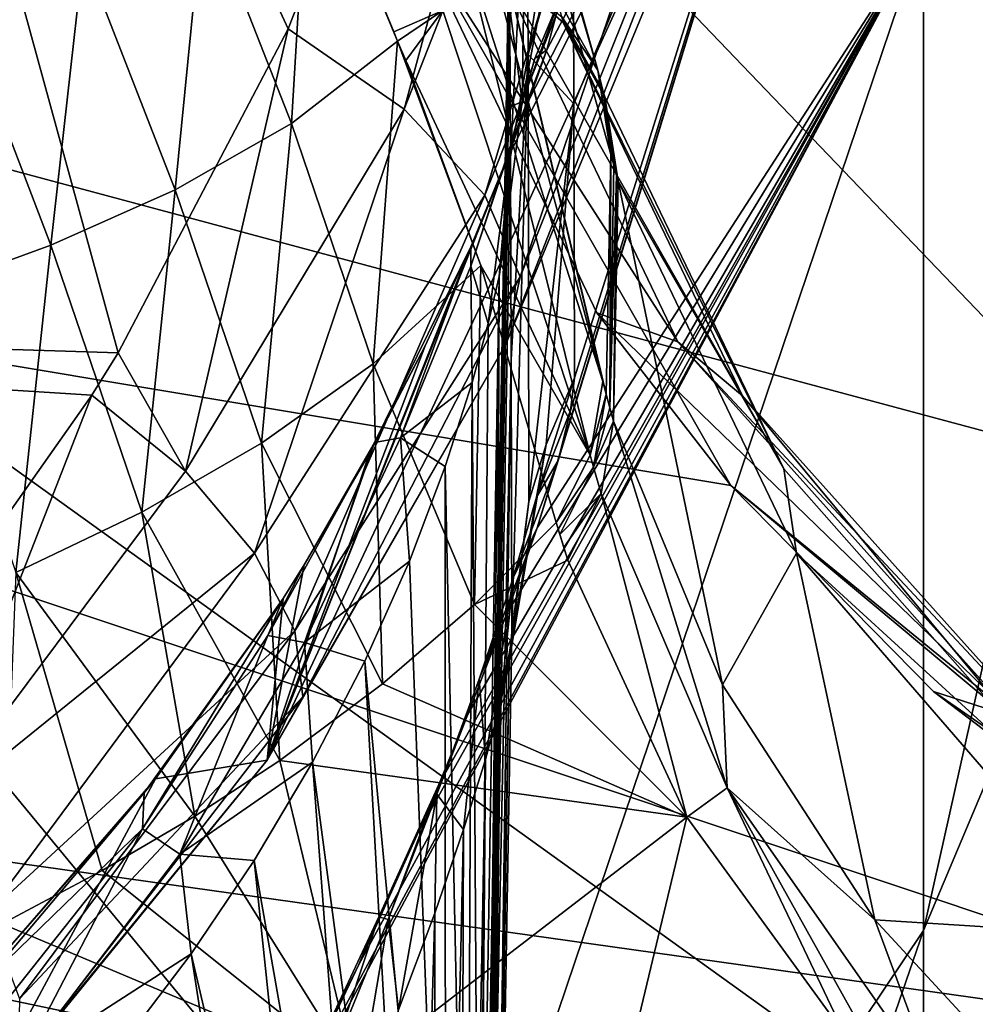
# Model space of a CAD drawing. Header units: millimetres. Extents: x -25 to 26, y -375 to 195.
# Tile 50 of 57: x 14 to 18, y 172 to 176. Entities that reach past the tile are written whole.
import ezdxf

# ---------------------------------------------------------------- set-up
doc = ezdxf.new("R2010")
doc.units = ezdxf.units.MM
doc.header["$LTSCALE"] = 20.092208
for name, color, linetype in [('100', 7, 'CONTINUOUS'), ('103', 7, 'CONTINUOUS'), ('104', 7, 'CONTINUOUS'), ('108', 7, 'CONTINUOUS'), ('109', 7, 'CONTINUOUS'), ('114', 7, 'CONTINUOUS'), ('119', 7, 'CONTINUOUS'), ('122', 7, 'CONTINUOUS'), ('123', 7, 'CONTINUOUS'), ('13', 7, 'CONTINUOUS'), ('130', 7, 'CONTINUOUS'), ('131', 7, 'CONTINUOUS'), ('132', 7, 'CONTINUOUS'), ('133', 7, 'CONTINUOUS'), ('14', 7, 'CONTINUOUS'), ('20', 7, 'CONTINUOUS'), ('22', 7, 'CONTINUOUS'), ('29', 7, 'CONTINUOUS'), ('30', 7, 'CONTINUOUS'), ('31', 7, 'CONTINUOUS'), ('51', 7, 'CONTINUOUS'), ('52', 7, 'CONTINUOUS'), ('53', 7, 'CONTINUOUS'), ('54', 7, 'CONTINUOUS'), ('74', 7, 'CONTINUOUS'), ('75', 7, 'CONTINUOUS'), ('76', 7, 'CONTINUOUS'), ('77', 7, 'CONTINUOUS')]:
    doc.layers.add(name, color=color, linetype=linetype)

msp = doc.modelspace()

# ---------------------------------------------------------------- linework, layer by layer
at = {"layer": '100', "color": 7, "linetype": 'CONTINUOUS', "true_color": 0xa2afbf}
for points in [[(18.749, 177.0311, 164.1329), (18.749, 174.0596, 156.4788), (11.4516, 181.6698, 170.5113), (18.749, 177.0311, 164.1329)], [(11.4516, 181.6698, 170.5113), (18.749, 174.0596, 156.4788), (11.4516, 176.0188, 155.1473), (11.4516, 181.6698, 170.5113)], [(18.749, 170.7707, 148.9556), (18.749, 167.17, 141.5764), (11.4516, 176.0188, 155.1473), (18.749, 170.7707, 148.9556)], [(11.4516, 176.0188, 155.1473), (18.749, 167.17, 141.5764), (11.4516, 169.1221, 140.3007), (11.4516, 176.0188, 155.1473)], [(18.749, 174.0596, 156.4788), (18.749, 170.7707, 148.9556), (11.4516, 176.0188, 155.1473), (18.749, 174.0596, 156.4788)]]:
    msp.add_3dface(points, dxfattribs=at)
at = {"layer": '103', "color": 7, "linetype": 'CONTINUOUS', "true_color": 0xa2afbf}
for points in [[(19.9322, 176.9981, 171.2962), (19.9322, 181.2636, 186.4644), (17.8977, 172.1709, 176.16), (19.9322, 176.9981, 171.2962)], [(17.8977, 172.1709, 176.16), (19.9322, 181.2636, 186.4644), (17.8977, 176.2793, 191.94), (17.8977, 172.1709, 176.16)], [(17.8977, 176.2793, 191.94), (17.8977, 179.0043, 208.0167), (16.3123, 173.824, 197.4668), (17.8977, 176.2793, 191.94)], [(16.3123, 173.824, 197.4668), (17.8977, 179.0043, 208.0167), (16.3984, 174.1011, 198.0139), (16.3123, 173.824, 197.4668)], [(16.3984, 174.1011, 198.0139), (17.8977, 179.0043, 208.0167), (16.4487, 174.3063, 198.573), (16.3984, 174.1011, 198.0139)], [(16.4487, 174.3063, 198.573), (17.8977, 179.0043, 208.0167), (16.4649, 174.4394, 199.1314), (16.4487, 174.3063, 198.573)], [(16.4617, 175.5651, 206.3512), (17.8977, 179.0043, 208.0167), (16.4588, 176.4046, 213.6088), (16.4617, 175.5651, 206.3512)], [(16.4649, 174.4394, 199.1314), (17.8977, 179.0043, 208.0167), (16.4617, 175.5651, 206.3512), (16.4649, 174.4394, 199.1314)], [(16.2822, 175.5878, 253.3401), (17.9014, 178.7326, 256.8303), (16.1829, 175.3282, 253.8459), (16.2822, 175.5878, 253.3401)], [(16.1829, 175.3282, 253.8459), (17.9014, 178.7326, 256.8303), (16.1829, 174.9589, 256.6672), (16.1829, 175.3282, 253.8459)], [(16.1829, 174.9589, 256.6672), (17.9014, 178.7326, 256.8303), (16.1829, 174.5786, 259.2706), (16.1829, 174.9589, 256.6672)], [(16.3518, 175.7864, 252.8473), (17.9014, 178.7326, 256.8303), (16.2822, 175.5878, 253.3401), (16.3518, 175.7864, 252.8473)], [(16.4135, 176.0175, 251.9227), (17.9014, 178.7326, 256.8303), (16.3518, 175.7864, 252.8473), (16.4135, 176.0175, 251.9227)], [(19.9322, 171.5156, 156.5245), (19.9322, 176.9981, 171.2962), (17.8977, 166.7099, 160.7956), (19.9322, 171.5156, 156.5245)], [(17.8977, 166.7099, 160.7956), (19.9322, 176.9981, 171.2962), (17.8977, 172.1709, 176.16), (17.8977, 166.7099, 160.7956)], [(15.1008, 167.9993, 182.4289), (17.8977, 176.2793, 191.94), (15.0773, 171.0004, 195.0716), (15.1008, 167.9993, 182.4289)], [(15.0773, 171.0004, 195.0716), (17.8977, 176.2793, 191.94), (15.3016, 171.4471, 195.2666), (15.0773, 171.0004, 195.0716)], [(17.8977, 172.1709, 176.16), (17.8977, 176.2793, 191.94), (15.1008, 167.9993, 182.4289), (17.8977, 172.1709, 176.16)], [(15.3016, 171.4471, 195.2666), (17.8977, 176.2793, 191.94), (15.5801, 172.0308, 195.596), (15.3016, 171.4471, 195.2666)], [(15.5801, 172.0308, 195.596), (17.8977, 176.2793, 191.94), (15.823, 172.5729, 195.9937), (15.5801, 172.0308, 195.596)], [(15.823, 172.5729, 195.9937), (17.8977, 176.2793, 191.94), (15.9075, 172.7703, 196.1654), (15.823, 172.5729, 195.9937)], [(15.9075, 172.7703, 196.1654), (17.8977, 176.2793, 191.94), (16.0256, 173.056, 196.445), (15.9075, 172.7703, 196.1654)], [(16.0256, 173.056, 196.445), (17.8977, 176.2793, 191.94), (16.1884, 173.4747, 196.94), (16.0256, 173.056, 196.445)], [(16.1884, 173.4747, 196.94), (17.8977, 176.2793, 191.94), (16.3123, 173.824, 197.4668), (16.1884, 173.4747, 196.94)], [(17.8977, 166.7099, 160.7956), (17.8977, 172.1709, 176.16), (15.1008, 164.0471, 169.9948), (17.8977, 166.7099, 160.7956)], [(15.1008, 164.0471, 169.9948), (17.8977, 172.1709, 176.16), (15.1008, 167.9993, 182.4289), (15.1008, 164.0471, 169.9948)]]:
    msp.add_3dface(points, dxfattribs=at)
at = {"layer": '104', "color": 7, "linetype": 'CONTINUOUS', "true_color": 0xa2afbf}
for points in [[(8.8662, 174.7225, 263.4508), (14.5925, 174.5427, 261.6456), (12.682, 181.5111, 259.7437), (8.8662, 174.7225, 263.4508)], [(14.5925, 174.5427, 261.6456), (15.2894, 175.8723, 260.9482), (12.682, 181.5111, 259.7437), (14.5925, 174.5427, 261.6456)], [(12.682, 181.5111, 259.7437), (15.2894, 175.8723, 260.9482), (17.1252, 180.5793, 258.1698), (12.682, 181.5111, 259.7437)], [(14.5925, 174.5427, 261.6456), (8.8662, 174.7225, 263.4508), (14.4833, 174.3692, 261.7387), (14.5925, 174.5427, 261.6456)], [(14.4833, 174.3692, 261.7387), (8.8662, 174.7225, 263.4508), (13.9557, 173.6208, 262.1467), (14.4833, 174.3692, 261.7387)]]:
    msp.add_3dface(points, dxfattribs=at)
at = {"layer": '108', "color": 7, "linetype": 'CONTINUOUS', "true_color": 0xa2afbf}
for points in [[(16.1963, 176.1583, 228.1204), (16.1923, 176.0089, 239.2375), (16.1019, 170.8667, 232.4944), (16.1963, 176.1583, 228.1204)], [(16.199, 175.8975, 220.9557), (16.1963, 176.1583, 228.1204), (16.1019, 170.3981, 221.9723), (16.199, 175.8975, 220.9557)], [(16.1019, 170.3981, 221.9723), (16.1963, 176.1583, 228.1204), (16.1019, 170.8667, 232.4944), (16.1019, 170.3981, 221.9723)], [(16.1923, 176.0089, 239.2375), (16.1899, 175.547, 246.5097), (16.1019, 170.6901, 243.5411), (16.1923, 176.0089, 239.2375)], [(16.1019, 170.8667, 232.4944), (16.1923, 176.0089, 239.2375), (16.1019, 170.6901, 243.5411), (16.1019, 170.8667, 232.4944)], [(16.202, 175.3488, 213.7097), (16.199, 175.8975, 220.9557), (16.1019, 169.5764, 213.5866), (16.202, 175.3488, 213.7097)], [(16.1019, 169.5764, 213.5866), (16.199, 175.8975, 220.9557), (16.1019, 170.3981, 221.9723), (16.1019, 169.5764, 213.5866)], [(16.1899, 175.547, 246.5097), (16.1895, 175.1027, 251.8195), (16.1019, 170.6901, 243.5411), (16.1899, 175.547, 246.5097)], [(16.2051, 174.5146, 206.4937), (16.202, 175.3488, 213.7097), (16.1019, 169.5764, 213.5866), (16.2051, 174.5146, 206.4937)], [(16.1895, 175.1027, 251.8195), (16.1476, 172.5938, 253.0269), (16.1019, 170.6901, 243.5411), (16.1895, 175.1027, 251.8195)], [(16.2083, 173.3959, 199.3151), (16.2051, 174.5146, 206.4937), (16.1019, 167.3037, 199.5915), (16.2083, 173.3959, 199.3151)], [(16.1019, 167.3037, 199.5915), (16.2051, 174.5146, 206.4937), (16.1019, 169.5764, 213.5866), (16.1019, 167.3037, 199.5915)], [(16.1476, 172.5938, 253.0269), (16.1019, 169.8568, 254.3133), (16.1019, 170.6901, 243.5411), (16.1476, 172.5938, 253.0269)]]:
    msp.add_3dface(points, dxfattribs=at)
at = {"layer": '109', "color": 7, "linetype": 'CONTINUOUS', "true_color": 0xa2afbf}
for points in [[(16.2083, 173.3959, 199.3151), (16.1019, 167.3037, 199.5915), (16.1968, 173.2776, 198.8847), (16.2083, 173.3959, 199.3151)], [(16.1968, 173.2776, 198.8847), (16.1019, 167.3037, 199.5915), (16.0876, 167.2063, 199.1033), (16.1968, 173.2776, 198.8847)], [(16.1608, 173.1035, 198.4483), (16.1968, 173.2776, 198.8847), (16.0876, 167.2063, 199.1033), (16.1608, 173.1035, 198.4483)], [(16.0991, 172.8733, 198.0139), (16.1608, 173.1035, 198.4483), (16.0521, 167.1238, 198.6844), (16.0991, 172.8733, 198.0139)], [(16.0521, 167.1238, 198.6844), (16.1608, 173.1035, 198.4483), (16.0876, 167.2063, 199.1033), (16.0521, 167.1238, 198.6844)], [(16.0098, 172.5859, 197.5844), (16.0991, 172.8733, 198.0139), (15.9903, 167.0383, 198.2445), (16.0098, 172.5859, 197.5844)], [(15.9903, 167.0383, 198.2445), (16.0991, 172.8733, 198.0139), (16.0521, 167.1238, 198.6844), (15.9903, 167.0383, 198.2445)], [(15.8911, 172.2424, 197.1666), (16.0098, 172.5859, 197.5844), (15.8841, 166.9414, 197.7363), (15.8911, 172.2424, 197.1666)], [(15.8841, 166.9414, 197.7363), (16.0098, 172.5859, 197.5844), (15.9903, 167.0383, 198.2445), (15.8841, 166.9414, 197.7363)], [(15.7419, 171.8451, 196.769), (15.8911, 172.2424, 197.1666), (15.7357, 166.8483, 197.2345), (15.7419, 171.8451, 196.769)], [(15.7357, 166.8483, 197.2345), (15.8911, 172.2424, 197.1666), (15.8841, 166.9414, 197.7363), (15.7357, 166.8483, 197.2345)]]:
    msp.add_3dface(points, dxfattribs=at)
at = {"layer": '114', "color": 7, "linetype": 'CONTINUOUS', "true_color": 0xa2afbf}
for points in [[(16.1476, 172.5938, 253.0269), (16.1895, 175.1027, 251.8195), (16.1556, 174.8555, 252.5448), (16.1476, 172.5938, 253.0269)], [(16.1019, 169.8568, 254.3133), (16.1556, 174.8555, 252.5448), (16.0733, 169.8302, 254.6935), (16.1019, 169.8568, 254.3133)], [(16.1556, 174.8555, 252.5448), (16.111, 174.6632, 252.9428), (16.0733, 169.8302, 254.6935), (16.1556, 174.8555, 252.5448)], [(16.1019, 169.8568, 254.3133), (16.1476, 172.5938, 253.0269), (16.1556, 174.8555, 252.5448), (16.1019, 169.8568, 254.3133)], [(16.111, 174.6632, 252.9428), (16.0446, 174.4212, 253.3603), (16.0733, 169.8302, 254.6935), (16.111, 174.6632, 252.9428)], [(16.0446, 174.4212, 253.3603), (15.9341, 174.0758, 253.8703), (16.0237, 169.8154, 254.9275), (16.0446, 174.4212, 253.3603)], [(16.0733, 169.8302, 254.6935), (16.0446, 174.4212, 253.3603), (16.0237, 169.8154, 254.9275), (16.0733, 169.8302, 254.6935)], [(15.9341, 174.0758, 253.8703), (15.787, 173.6876, 254.373), (15.9359, 169.8008, 255.1833), (15.9341, 174.0758, 253.8703)], [(16.0237, 169.8154, 254.9275), (15.9341, 174.0758, 253.8703), (15.9359, 169.8008, 255.1833), (16.0237, 169.8154, 254.9275)], [(15.787, 173.6876, 254.373), (15.6044, 173.2766, 254.8454), (15.9359, 169.8008, 255.1833), (15.787, 173.6876, 254.373)], [(15.6044, 173.2766, 254.8454), (15.3901, 172.8619, 255.2683), (15.7983, 169.7876, 255.4485), (15.6044, 173.2766, 254.8454)], [(15.9359, 169.8008, 255.1833), (15.6044, 173.2766, 254.8454), (15.7983, 169.7876, 255.4485), (15.9359, 169.8008, 255.1833)], [(15.3901, 172.8619, 255.2683), (15.1501, 172.4581, 255.6291), (15.6204, 169.7774, 255.6866), (15.3901, 172.8619, 255.2683)], [(15.7983, 169.7876, 255.4485), (15.3901, 172.8619, 255.2683), (15.6204, 169.7774, 255.6866), (15.7983, 169.7876, 255.4485)], [(15.1501, 172.4581, 255.6291), (14.8916, 172.0751, 255.9219), (15.432, 169.7713, 255.8701), (15.1501, 172.4581, 255.6291)], [(15.6204, 169.7774, 255.6866), (15.1501, 172.4581, 255.6291), (15.432, 169.7713, 255.8701), (15.6204, 169.7774, 255.6866)], [(14.8916, 172.0751, 255.9219), (14.6224, 171.7196, 256.1459), (15.2504, 169.7683, 256.0047), (14.8916, 172.0751, 255.9219)], [(15.432, 169.7713, 255.8701), (14.8916, 172.0751, 255.9219), (15.2504, 169.7683, 256.0047), (15.432, 169.7713, 255.8701)]]:
    msp.add_3dface(points, dxfattribs=at)
at = {"layer": '119', "color": 7, "linetype": 'CONTINUOUS', "true_color": 0xa2afbf}
for points in [[(16.1829, 175.3282, 253.8459), (16.1829, 174.9589, 256.6672), (15.2038, 172.8707, 260.0435), (16.1829, 175.3282, 253.8459)], [(16.1829, 175.3282, 253.8459), (15.2038, 172.8707, 260.0435), (16.0396, 174.9782, 254.4526), (16.1829, 175.3282, 253.8459)], [(16.0396, 174.9782, 254.4526), (15.2038, 172.8707, 260.0435), (15.852, 174.571, 255.0353), (16.0396, 174.9782, 254.4526)], [(16.1829, 174.9589, 256.6672), (16.1829, 174.5786, 259.2706), (15.2038, 172.8707, 260.0435), (16.1829, 174.9589, 256.6672)], [(15.852, 174.571, 255.0353), (15.2038, 172.8707, 260.0435), (15.6222, 174.1279, 255.5689), (15.852, 174.571, 255.0353)], [(15.6222, 174.1279, 255.5689), (15.2038, 172.8707, 260.0435), (15.3559, 173.6716, 256.0356), (15.6222, 174.1279, 255.5689)], [(15.3559, 173.6716, 256.0356), (15.2038, 172.8707, 260.0435), (15.2688, 173.5334, 256.1627), (15.3559, 173.6716, 256.0356)], [(15.2688, 173.5334, 256.1627), (15.2038, 172.8707, 260.0435), (14.7448, 172.7933, 256.7407), (15.2688, 173.5334, 256.1627)], [(15.2038, 172.8707, 260.0435), (13.9889, 171.3872, 260.7624), (14.7448, 172.7933, 256.7407), (15.2038, 172.8707, 260.0435)], [(13.9889, 171.3872, 260.7624), (14.0858, 172.0362, 257.1521), (14.7448, 172.7933, 256.7407), (13.9889, 171.3872, 260.7624)]]:
    msp.add_3dface(points, dxfattribs=at)
at = {"layer": '122', "color": 7, "linetype": 'CONTINUOUS', "true_color": 0xa2afbf}
for points in [[(17.1252, 180.5793, 258.1698), (15.2894, 175.8723, 260.9482), (15.7653, 175.5433, 260.7194), (17.1252, 180.5793, 258.1698)], [(17.6124, 180.2541, 257.935), (17.1252, 180.5793, 258.1698), (15.7653, 175.5433, 260.7194), (17.6124, 180.2541, 257.935)], [(16.0962, 175.1893, 260.3291), (17.6124, 180.2541, 257.935), (15.7653, 175.5433, 260.7194), (16.0962, 175.1893, 260.3291)], [(17.9514, 179.8792, 257.5573), (17.6124, 180.2541, 257.935), (16.0962, 175.1893, 260.3291), (17.9514, 179.8792, 257.5573)], [(16.2414, 174.854, 259.8255), (17.9514, 179.8792, 257.5573), (16.0962, 175.1893, 260.3291), (16.2414, 174.854, 259.8255)], [(18.1042, 179.4971, 257.079), (17.9514, 179.8792, 257.5573), (16.2414, 174.854, 259.8255), (18.1042, 179.4971, 257.079)], [(16.1829, 174.5786, 259.2706), (17.9014, 178.7326, 256.8303), (18.1042, 179.4971, 257.079), (16.1829, 174.5786, 259.2706)], [(16.1829, 174.5786, 259.2706), (18.1042, 179.4971, 257.079), (16.2414, 174.854, 259.8255), (16.1829, 174.5786, 259.2706)]]:
    msp.add_3dface(points, dxfattribs=at)
at = {"layer": '123', "color": 7, "linetype": 'CONTINUOUS', "true_color": 0xa2afbf}
for points in [[(15.2894, 175.8723, 260.9482), (14.5925, 174.5427, 261.6456), (14.8677, 174.0562, 261.5805), (15.2894, 175.8723, 260.9482)], [(15.7653, 175.5433, 260.7194), (15.2894, 175.8723, 260.9482), (14.8677, 174.0562, 261.5805), (15.7653, 175.5433, 260.7194)], [(15.7653, 175.5433, 260.7194), (14.8677, 174.0562, 261.5805), (15.1517, 173.7198, 261.3037), (15.7653, 175.5433, 260.7194)], [(16.0962, 175.1893, 260.3291), (15.7653, 175.5433, 260.7194), (15.1517, 173.7198, 261.3037), (16.0962, 175.1893, 260.3291)], [(16.0962, 175.1893, 260.3291), (15.1517, 173.7198, 261.3037), (15.3171, 173.4017, 260.927), (16.0962, 175.1893, 260.3291)], [(16.2414, 174.854, 259.8255), (16.0962, 175.1893, 260.3291), (15.3171, 173.4017, 260.927), (16.2414, 174.854, 259.8255)], [(16.2414, 174.854, 259.8255), (15.3171, 173.4017, 260.927), (15.3492, 173.1305, 260.4843), (16.2414, 174.854, 259.8255)], [(16.1829, 174.5786, 259.2706), (16.2414, 174.854, 259.8255), (15.3492, 173.1305, 260.4843), (16.1829, 174.5786, 259.2706)], [(15.2038, 172.8707, 260.0435), (16.1829, 174.5786, 259.2706), (15.3492, 173.1305, 260.4843), (15.2038, 172.8707, 260.0435)], [(14.5925, 174.5427, 261.6456), (14.4833, 174.3692, 261.7387), (14.8677, 174.0562, 261.5805), (14.5925, 174.5427, 261.6456)], [(14.4833, 174.3692, 261.7387), (13.9557, 173.6208, 262.1467), (13.8037, 172.6308, 262.3515), (14.4833, 174.3692, 261.7387)], [(14.4833, 174.3692, 261.7387), (13.8037, 172.6308, 262.3515), (14.8677, 174.0562, 261.5805), (14.4833, 174.3692, 261.7387)], [(14.8677, 174.0562, 261.5805), (13.8037, 172.6308, 262.3515), (15.1517, 173.7198, 261.3037), (14.8677, 174.0562, 261.5805)], [(13.8037, 172.6308, 262.3515), (14.0557, 172.2411, 262.0774), (15.1517, 173.7198, 261.3037), (13.8037, 172.6308, 262.3515)], [(15.1517, 173.7198, 261.3037), (14.0557, 172.2411, 262.0774), (15.3171, 173.4017, 260.927), (15.1517, 173.7198, 261.3037)], [(14.0557, 172.2411, 262.0774), (14.1863, 171.891, 261.689), (15.3171, 173.4017, 260.927), (14.0557, 172.2411, 262.0774)], [(15.3171, 173.4017, 260.927), (14.1863, 171.891, 261.689), (15.3492, 173.1305, 260.4843), (15.3171, 173.4017, 260.927)], [(14.182, 171.6159, 261.2256), (15.2038, 172.8707, 260.0435), (15.3492, 173.1305, 260.4843), (14.182, 171.6159, 261.2256)], [(14.1863, 171.891, 261.689), (14.182, 171.6159, 261.2256), (15.3492, 173.1305, 260.4843), (14.1863, 171.891, 261.689)], [(13.9889, 171.3872, 260.7624), (15.2038, 172.8707, 260.0435), (14.182, 171.6159, 261.2256), (13.9889, 171.3872, 260.7624)]]:
    msp.add_3dface(points, dxfattribs=at)
at = {"layer": '13', "color": 7, "linetype": 'CONTINUOUS', "true_color": 0xa2afbf}
for points in [[(7.9666, 177.7078, 41.1117), (15.8082, 176.2884, 41.5738), (8.6069, 175.4163, 34.2358), (7.9666, 177.7078, 41.1117)], [(15.8143, 176.2656, 41.5041), (8.6069, 175.4163, 34.2358), (15.8082, 176.2884, 41.5738), (15.8143, 176.2656, 41.5041)], [(17.1064, 173.9977, 34.7057), (8.6069, 175.4163, 34.2358), (15.8143, 176.2656, 41.5041), (17.1064, 173.9977, 34.7057)], [(16.5569, 174.7065, 36.8023), (17.1064, 173.9977, 34.7057), (15.8143, 176.2656, 41.5041), (16.5569, 174.7065, 36.8023)], [(8.6069, 175.4163, 34.2358), (17.1064, 173.9977, 34.7057), (19.9285, 171.6388, 27.8886), (8.6069, 175.4163, 34.2358)], [(10.0131, 173.0335, 27.3911), (8.6069, 175.4163, 34.2358), (19.9285, 171.6388, 27.8886), (10.0131, 173.0335, 27.3911)], [(19.9285, 171.6388, 27.8886), (17.1064, 173.9977, 34.7057), (17.9382, 173.1518, 32.2342), (19.9285, 171.6388, 27.8886)]]:
    msp.add_3dface(points, dxfattribs=at)
at = {"layer": '130', "color": 7, "linetype": 'CONTINUOUS', "true_color": 0xa2afbf}
for points in [[(16.4487, 174.3063, 198.573), (16.4649, 174.4394, 199.1314), (16.3089, 173.95, 198.489), (16.4487, 174.3063, 198.573)], [(16.3089, 173.95, 198.489), (16.4649, 174.4394, 199.1314), (16.3485, 174.1663, 199.1795), (16.3089, 173.95, 198.489)], [(16.3984, 174.1011, 198.0139), (16.4487, 174.3063, 198.573), (16.3089, 173.95, 198.489), (16.3984, 174.1011, 198.0139)], [(16.1968, 173.2776, 198.8847), (16.3089, 173.95, 198.489), (16.3485, 174.1663, 199.1795), (16.1968, 173.2776, 198.8847)], [(16.1968, 173.2776, 198.8847), (16.3485, 174.1663, 199.1795), (16.2781, 173.9316, 199.2208), (16.1968, 173.2776, 198.8847)], [(16.3123, 173.824, 197.4668), (16.3984, 174.1011, 198.0139), (16.2128, 173.6181, 197.8611), (16.3123, 173.824, 197.4668)], [(16.2128, 173.6181, 197.8611), (16.3984, 174.1011, 198.0139), (16.3089, 173.95, 198.489), (16.2128, 173.6181, 197.8611)], [(16.1968, 173.2776, 198.8847), (16.1608, 173.1035, 198.4483), (16.3089, 173.95, 198.489), (16.1968, 173.2776, 198.8847)], [(16.1608, 173.1035, 198.4483), (16.2128, 173.6181, 197.8611), (16.3089, 173.95, 198.489), (16.1608, 173.1035, 198.4483)], [(16.2083, 173.3959, 199.3151), (16.1968, 173.2776, 198.8847), (16.2781, 173.9316, 199.2208), (16.2083, 173.3959, 199.3151)], [(16.1884, 173.4747, 196.94), (16.3123, 173.824, 197.4668), (16.0733, 173.203, 197.3073), (16.1884, 173.4747, 196.94)], [(16.0733, 173.203, 197.3073), (16.3123, 173.824, 197.4668), (16.2128, 173.6181, 197.8611), (16.0733, 173.203, 197.3073)], [(16.0991, 172.8733, 198.0139), (16.0733, 173.203, 197.3073), (16.2128, 173.6181, 197.8611), (16.0991, 172.8733, 198.0139)], [(16.1608, 173.1035, 198.4483), (16.0991, 172.8733, 198.0139), (16.2128, 173.6181, 197.8611), (16.1608, 173.1035, 198.4483)], [(16.0256, 173.056, 196.445), (16.1884, 173.4747, 196.94), (15.9004, 172.7302, 196.8267), (16.0256, 173.056, 196.445)], [(15.9004, 172.7302, 196.8267), (16.1884, 173.4747, 196.94), (16.0733, 173.203, 197.3073), (15.9004, 172.7302, 196.8267)], [(16.0098, 172.5859, 197.5844), (15.9004, 172.7302, 196.8267), (16.0733, 173.203, 197.3073), (16.0098, 172.5859, 197.5844)], [(16.0991, 172.8733, 198.0139), (16.0098, 172.5859, 197.5844), (16.0733, 173.203, 197.3073), (16.0991, 172.8733, 198.0139)], [(15.9075, 172.7703, 196.1654), (16.0256, 173.056, 196.445), (15.7005, 172.2163, 196.4144), (15.9075, 172.7703, 196.1654)], [(15.7005, 172.2163, 196.4144), (16.0256, 173.056, 196.445), (15.9004, 172.7302, 196.8267), (15.7005, 172.2163, 196.4144)], [(15.823, 172.5729, 195.9937), (15.9075, 172.7703, 196.1654), (15.6613, 172.2272, 195.8477), (15.823, 172.5729, 195.9937)], [(15.6613, 172.2272, 195.8477), (15.9075, 172.7703, 196.1654), (15.7005, 172.2163, 196.4144), (15.6613, 172.2272, 195.8477)], [(15.7419, 171.8451, 196.769), (15.7005, 172.2163, 196.4144), (15.9004, 172.7302, 196.8267), (15.7419, 171.8451, 196.769)], [(15.8911, 172.2424, 197.1666), (15.7419, 171.8451, 196.769), (15.9004, 172.7302, 196.8267), (15.8911, 172.2424, 197.1666)], [(16.0098, 172.5859, 197.5844), (15.8911, 172.2424, 197.1666), (15.9004, 172.7302, 196.8267), (16.0098, 172.5859, 197.5844)], [(15.5801, 172.0308, 195.596), (15.823, 172.5729, 195.9937), (15.6613, 172.2272, 195.8477), (15.5801, 172.0308, 195.596)], [(15.4037, 171.6725, 195.5966), (15.5801, 172.0308, 195.596), (15.6613, 172.2272, 195.8477), (15.4037, 171.6725, 195.5966)], [(15.4037, 171.6725, 195.5966), (15.6613, 172.2272, 195.8477), (15.4771, 171.6715, 196.0665), (15.4037, 171.6725, 195.5966)], [(15.4771, 171.6715, 196.0665), (15.6613, 172.2272, 195.8477), (15.7005, 172.2163, 196.4144), (15.4771, 171.6715, 196.0665)], [(15.5608, 171.3954, 196.3997), (15.4771, 171.6715, 196.0665), (15.7005, 172.2163, 196.4144), (15.5608, 171.3954, 196.3997)], [(15.7419, 171.8451, 196.769), (15.5608, 171.3954, 196.3997), (15.7005, 172.2163, 196.4144), (15.7419, 171.8451, 196.769)], [(15.3016, 171.4471, 195.2666), (15.5801, 172.0308, 195.596), (15.4037, 171.6725, 195.5966), (15.3016, 171.4471, 195.2666)]]:
    msp.add_3dface(points, dxfattribs=at)
at = {"layer": '131', "color": 7, "linetype": 'CONTINUOUS', "true_color": 0xa2afbf}
for points in [[(16.2751, 175.7677, 212.3068), (16.456, 176.957, 220.8966), (16.2698, 176.6509, 225.4918), (16.2751, 175.7677, 212.3068)], [(16.4588, 176.4046, 213.6088), (16.456, 176.957, 220.8966), (16.2751, 175.7677, 212.3068), (16.4588, 176.4046, 213.6088)], [(16.1963, 176.1583, 228.1204), (16.199, 175.8975, 220.9557), (16.2698, 176.6509, 225.4918), (16.1963, 176.1583, 228.1204)], [(16.199, 175.8975, 220.9557), (16.202, 175.3488, 213.7097), (16.2698, 176.6509, 225.4918), (16.199, 175.8975, 220.9557)], [(16.202, 175.3488, 213.7097), (16.2751, 175.7677, 212.3068), (16.2698, 176.6509, 225.4918), (16.202, 175.3488, 213.7097)], [(16.4474, 176.6052, 246.5981), (16.4135, 176.0175, 251.9227), (16.2505, 175.5735, 251.8627), (16.4474, 176.6052, 246.5981)], [(16.2651, 176.5876, 238.7062), (16.4474, 176.6052, 246.5981), (16.2505, 175.5735, 251.8627), (16.2651, 176.5876, 238.7062)], [(16.1923, 176.0089, 239.2375), (16.2651, 176.5876, 238.7062), (16.2505, 175.5735, 251.8627), (16.1923, 176.0089, 239.2375)], [(16.4617, 175.5651, 206.3512), (16.4588, 176.4046, 213.6088), (16.2751, 175.7677, 212.3068), (16.4617, 175.5651, 206.3512)], [(16.1899, 175.547, 246.5097), (16.1923, 176.0089, 239.2375), (16.2505, 175.5735, 251.8627), (16.1899, 175.547, 246.5097)], [(16.2505, 175.5735, 251.8627), (16.4135, 176.0175, 251.9227), (16.3021, 175.7507, 251.8842), (16.2505, 175.5735, 251.8627)], [(16.202, 175.3488, 213.7097), (16.2051, 174.5146, 206.4937), (16.2751, 175.7677, 212.3068), (16.202, 175.3488, 213.7097)], [(16.2051, 174.5146, 206.4937), (16.2083, 173.3959, 199.3151), (16.2751, 175.7677, 212.3068), (16.2051, 174.5146, 206.4937)], [(16.2083, 173.3959, 199.3151), (16.2781, 173.9316, 199.2208), (16.2751, 175.7677, 212.3068), (16.2083, 173.3959, 199.3151)], [(16.2781, 173.9316, 199.2208), (16.4617, 175.5651, 206.3512), (16.2751, 175.7677, 212.3068), (16.2781, 173.9316, 199.2208)], [(16.1895, 175.1027, 251.8195), (16.1899, 175.547, 246.5097), (16.2505, 175.5735, 251.8627), (16.1895, 175.1027, 251.8195)], [(16.3485, 174.1663, 199.1795), (16.4617, 175.5651, 206.3512), (16.2781, 173.9316, 199.2208), (16.3485, 174.1663, 199.1795)], [(16.4649, 174.4394, 199.1314), (16.4617, 175.5651, 206.3512), (16.3485, 174.1663, 199.1795), (16.4649, 174.4394, 199.1314)]]:
    msp.add_3dface(points, dxfattribs=at)
at = {"layer": '132', "color": 7, "linetype": 'CONTINUOUS', "true_color": 0xa2afbf}
for points in [[(16.4135, 176.0175, 251.9227), (16.3518, 175.7864, 252.8473), (16.3021, 175.7507, 251.8842), (16.4135, 176.0175, 251.9227)], [(16.3518, 175.7864, 252.8473), (16.2822, 175.5878, 253.3401), (16.2029, 175.3937, 252.7813), (16.3518, 175.7864, 252.8473)], [(16.3021, 175.7507, 251.8842), (16.3518, 175.7864, 252.8473), (16.2029, 175.3937, 252.7813), (16.3021, 175.7507, 251.8842)], [(16.2505, 175.5735, 251.8627), (16.3021, 175.7507, 251.8842), (16.2029, 175.3937, 252.7813), (16.2505, 175.5735, 251.8627)], [(16.2822, 175.5878, 253.3401), (16.1829, 175.3282, 253.8459), (16.2029, 175.3937, 252.7813), (16.2822, 175.5878, 253.3401)], [(16.1895, 175.1027, 251.8195), (16.2505, 175.5735, 251.8627), (16.2029, 175.3937, 252.7813), (16.1895, 175.1027, 251.8195)], [(16.2029, 175.3937, 252.7813), (16.1829, 175.3282, 253.8459), (16.0392, 174.8986, 253.5798), (16.2029, 175.3937, 252.7813)], [(16.111, 174.6632, 252.9428), (16.2029, 175.3937, 252.7813), (16.0392, 174.8986, 253.5798), (16.111, 174.6632, 252.9428)], [(16.111, 174.6632, 252.9428), (16.1556, 174.8555, 252.5448), (16.2029, 175.3937, 252.7813), (16.111, 174.6632, 252.9428)], [(16.1556, 174.8555, 252.5448), (16.1895, 175.1027, 251.8195), (16.2029, 175.3937, 252.7813), (16.1556, 174.8555, 252.5448)], [(16.0446, 174.4212, 253.3603), (16.111, 174.6632, 252.9428), (16.0392, 174.8986, 253.5798), (16.0446, 174.4212, 253.3603)]]:
    msp.add_3dface(points, dxfattribs=at)
at = {"layer": '133', "color": 7, "linetype": 'CONTINUOUS', "true_color": 0xa2afbf}
for points in [[(16.1829, 175.3282, 253.8459), (16.0396, 174.9782, 254.4526), (16.0392, 174.8986, 253.5798), (16.1829, 175.3282, 253.8459)], [(16.0396, 174.9782, 254.4526), (15.852, 174.571, 255.0353), (15.6443, 174.1746, 255.2113), (16.0396, 174.9782, 254.4526)], [(15.7501, 174.1937, 254.5388), (16.0396, 174.9782, 254.4526), (15.6443, 174.1746, 255.2113), (15.7501, 174.1937, 254.5388)], [(16.0392, 174.8986, 253.5798), (16.0396, 174.9782, 254.4526), (15.7501, 174.1937, 254.5388), (16.0392, 174.8986, 253.5798)], [(16.0446, 174.4212, 253.3603), (16.0392, 174.8986, 253.5798), (15.7501, 174.1937, 254.5388), (16.0446, 174.4212, 253.3603)], [(15.852, 174.571, 255.0353), (15.6222, 174.1279, 255.5689), (15.6443, 174.1746, 255.2113), (15.852, 174.571, 255.0353)], [(15.9341, 174.0758, 253.8703), (16.0446, 174.4212, 253.3603), (15.7501, 174.1937, 254.5388), (15.9341, 174.0758, 253.8703)], [(15.3559, 173.6716, 256.0356), (15.2058, 173.3819, 255.8093), (15.6443, 174.1746, 255.2113), (15.3559, 173.6716, 256.0356)], [(15.2058, 173.3819, 255.8093), (15.356, 173.3532, 255.3294), (15.6443, 174.1746, 255.2113), (15.2058, 173.3819, 255.8093)], [(15.6222, 174.1279, 255.5689), (15.3559, 173.6716, 256.0356), (15.6443, 174.1746, 255.2113), (15.6222, 174.1279, 255.5689)], [(15.787, 173.6876, 254.373), (15.7501, 174.1937, 254.5388), (15.356, 173.3532, 255.3294), (15.787, 173.6876, 254.373)], [(15.356, 173.3532, 255.3294), (15.7501, 174.1937, 254.5388), (15.6443, 174.1746, 255.2113), (15.356, 173.3532, 255.3294)], [(15.787, 173.6876, 254.373), (15.9341, 174.0758, 253.8703), (15.7501, 174.1937, 254.5388), (15.787, 173.6876, 254.373)], [(15.6044, 173.2766, 254.8454), (15.787, 173.6876, 254.373), (15.356, 173.3532, 255.3294), (15.6044, 173.2766, 254.8454)], [(15.3559, 173.6716, 256.0356), (15.2688, 173.5334, 256.1627), (15.2058, 173.3819, 255.8093), (15.3559, 173.6716, 256.0356)], [(15.2688, 173.5334, 256.1627), (14.6912, 172.5878, 256.2876), (15.2058, 173.3819, 255.8093), (15.2688, 173.5334, 256.1627)], [(14.6912, 172.5878, 256.2876), (15.2688, 173.5334, 256.1627), (14.6985, 172.7368, 256.5839), (14.6912, 172.5878, 256.2876)], [(15.2688, 173.5334, 256.1627), (14.7448, 172.7933, 256.7407), (14.6985, 172.7368, 256.5839), (15.2688, 173.5334, 256.1627)], [(14.6912, 172.5878, 256.2876), (14.8444, 172.4842, 255.9757), (15.2058, 173.3819, 255.8093), (14.6912, 172.5878, 256.2876)], [(14.8444, 172.4842, 255.9757), (15.356, 173.3532, 255.3294), (15.2058, 173.3819, 255.8093), (14.8444, 172.4842, 255.9757)], [(15.3901, 172.8619, 255.2683), (15.356, 173.3532, 255.3294), (14.8444, 172.4842, 255.9757), (15.3901, 172.8619, 255.2683)], [(15.3901, 172.8619, 255.2683), (15.6044, 173.2766, 254.8454), (15.356, 173.3532, 255.3294), (15.3901, 172.8619, 255.2683)], [(15.1501, 172.4581, 255.6291), (15.3901, 172.8619, 255.2683), (14.8444, 172.4842, 255.9757), (15.1501, 172.4581, 255.6291)], [(14.7448, 172.7933, 256.7407), (14.0858, 172.0362, 257.1521), (14.6985, 172.7368, 256.5839), (14.7448, 172.7933, 256.7407)], [(14.0858, 172.0362, 257.1521), (14.0463, 171.9637, 256.866), (14.6985, 172.7368, 256.5839), (14.0858, 172.0362, 257.1521)], [(14.0463, 171.9637, 256.866), (14.6912, 172.5878, 256.2876), (14.6985, 172.7368, 256.5839), (14.0463, 171.9637, 256.866)], [(14.0822, 171.8193, 256.6076), (14.6912, 172.5878, 256.2876), (14.0463, 171.9637, 256.866), (14.0822, 171.8193, 256.6076)], [(14.0822, 171.8193, 256.6076), (14.1891, 171.6219, 256.4113), (14.6912, 172.5878, 256.2876), (14.0822, 171.8193, 256.6076)], [(14.1891, 171.6219, 256.4113), (14.8444, 172.4842, 255.9757), (14.6912, 172.5878, 256.2876), (14.1891, 171.6219, 256.4113)], [(14.8916, 172.0751, 255.9219), (14.8444, 172.4842, 255.9757), (14.1891, 171.6219, 256.4113), (14.8916, 172.0751, 255.9219)], [(14.8916, 172.0751, 255.9219), (15.1501, 172.4581, 255.6291), (14.8444, 172.4842, 255.9757), (14.8916, 172.0751, 255.9219)], [(14.6224, 171.7196, 256.1459), (14.8916, 172.0751, 255.9219), (14.1891, 171.6219, 256.4113), (14.6224, 171.7196, 256.1459)]]:
    msp.add_3dface(points, dxfattribs=at)
at = {"layer": '14', "color": 7, "linetype": 'CONTINUOUS', "true_color": 0xa2afbf}
msp.add_3dface([(10.0131, 173.0335, 27.3911), (19.9285, 171.6388, 27.8886), (11.2937, 171.0322, 21.9086), (10.0131, 173.0335, 27.3911)], dxfattribs=at)
at = {"layer": '20', "color": 7, "linetype": 'CONTINUOUS', "true_color": 0xa2afbf}
for points in [[(16.3899, 173.8457, 42.8948), (16.055, 173.5095, 43.2386), (16.438, 173.6906, 42.4042), (16.3899, 173.8457, 42.8948)], [(16.4048, 173.7972, 42.7393), (16.3899, 173.8457, 42.8948), (16.438, 173.6906, 42.4042), (16.4048, 173.7972, 42.7393)], [(16.4211, 173.7439, 42.5713), (16.4048, 173.7972, 42.7393), (16.438, 173.6906, 42.4042), (16.4211, 173.7439, 42.5713)], [(16.055, 173.5095, 43.2386), (16.9265, 172.6356, 39.1243), (16.438, 173.6906, 42.4042), (16.055, 173.5095, 43.2386)], [(15.6764, 173.1832, 43.5723), (16.9265, 172.6356, 39.1243), (16.055, 173.5095, 43.2386), (15.6764, 173.1832, 43.5723)], [(15.2548, 172.8695, 43.8931), (16.9265, 172.6356, 39.1243), (15.6764, 173.1832, 43.5723), (15.2548, 172.8695, 43.8931)], [(14.9067, 172.641, 44.1268), (15.5627, 171.5885, 40.8058), (15.2548, 172.8695, 43.8931), (14.9067, 172.641, 44.1268)], [(15.5627, 171.5885, 40.8058), (16.9265, 172.6356, 39.1243), (15.2548, 172.8695, 43.8931), (15.5627, 171.5885, 40.8058)], [(14.5266, 172.4167, 44.3561), (15.5627, 171.5885, 40.8058), (14.9067, 172.641, 44.1268), (14.5266, 172.4167, 44.3561)], [(15.5627, 171.5885, 40.8058), (16.3715, 170.3222, 37.4034), (16.9265, 172.6356, 39.1243), (15.5627, 171.5885, 40.8058)], [(16.9265, 172.6356, 39.1243), (16.3715, 170.3222, 37.4034), (17.5721, 171.7479, 36.3876), (16.9265, 172.6356, 39.1243)], [(14.1153, 172.1987, 44.5791), (15.5627, 171.5885, 40.8058), (14.5266, 172.4167, 44.3561), (14.1153, 172.1987, 44.5791)], [(13.6683, 171.986, 44.7966), (15.5627, 171.5885, 40.8058), (14.1153, 172.1987, 44.5791), (13.6683, 171.986, 44.7966)], [(14.0678, 170.6429, 41.937), (15.5627, 171.5885, 40.8058), (13.6683, 171.986, 44.7966), (14.0678, 170.6429, 41.937)]]:
    msp.add_3dface(points, dxfattribs=at)
at = {"layer": '22', "color": 7, "linetype": 'CONTINUOUS', "true_color": 0xa2afbf}
for points in [[(14.9431, 176.402, 52.5587), (15.3033, 175.4842, 49.6628), (15.3758, 176.6972, 52.4929), (14.9431, 176.402, 52.5587)], [(15.3033, 175.4842, 49.6628), (15.7389, 175.8222, 49.4347), (15.3758, 176.6972, 52.4929), (15.3033, 175.4842, 49.6628)], [(15.7389, 175.8222, 49.4347), (15.7232, 175.8595, 49.5669), (15.3758, 176.6972, 52.4929), (15.7389, 175.8222, 49.4347)], [(14.4489, 176.1792, 52.6685), (14.8254, 175.212, 49.846), (14.9431, 176.402, 52.5587), (14.4489, 176.1792, 52.6685)], [(14.8254, 175.212, 49.846), (15.3033, 175.4842, 49.6628), (14.9431, 176.402, 52.5587), (14.8254, 175.212, 49.846)], [(13.9284, 175.9972, 52.7583), (14.316, 174.9848, 49.9988), (14.4489, 176.1792, 52.6685), (13.9284, 175.9972, 52.7583)], [(14.316, 174.9848, 49.9988), (14.8254, 175.212, 49.846), (14.4489, 176.1792, 52.6685), (14.316, 174.9848, 49.9988)], [(13.7837, 174.7906, 50.1295), (14.316, 174.9848, 49.9988), (13.9284, 175.9972, 52.7583), (13.7837, 174.7906, 50.1295)], [(15.3033, 175.4842, 49.6628), (15.6391, 174.4971, 46.6145), (15.7389, 175.8222, 49.4347), (15.3033, 175.4842, 49.6628)], [(15.6391, 174.4971, 46.6145), (16.0808, 174.9009, 46.2652), (15.7389, 175.8222, 49.4347), (15.6391, 174.4971, 46.6145)], [(16.0808, 174.9009, 46.2652), (15.7721, 175.7428, 49.1528), (15.7389, 175.8222, 49.4347), (16.0808, 174.9009, 46.2652)], [(14.8254, 175.212, 49.846), (15.1803, 174.1714, 46.8903), (15.3033, 175.4842, 49.6628), (14.8254, 175.212, 49.846)], [(15.1803, 174.1714, 46.8903), (15.6391, 174.4971, 46.6145), (15.3033, 175.4842, 49.6628), (15.1803, 174.1714, 46.8903)], [(14.316, 174.9848, 49.9988), (14.6888, 173.8887, 47.1297), (14.8254, 175.212, 49.846), (14.316, 174.9848, 49.9988)], [(14.6888, 173.8887, 47.1297), (15.1803, 174.1714, 46.8903), (14.8254, 175.212, 49.846), (14.6888, 173.8887, 47.1297)], [(13.7837, 174.7906, 50.1295), (14.1712, 173.6406, 47.3398), (14.316, 174.9848, 49.9988), (13.7837, 174.7906, 50.1295)], [(14.1712, 173.6406, 47.3398), (14.6888, 173.8887, 47.1297), (14.316, 174.9848, 49.9988), (14.1712, 173.6406, 47.3398)], [(15.6391, 174.4971, 46.6145), (16.055, 173.5095, 43.2386), (16.0808, 174.9009, 46.2652), (15.6391, 174.4971, 46.6145)], [(16.055, 173.5095, 43.2386), (16.3899, 173.8457, 42.8948), (16.0808, 174.9009, 46.2652), (16.055, 173.5095, 43.2386)], [(15.1803, 174.1714, 46.8903), (15.6764, 173.1832, 43.5723), (15.6391, 174.4971, 46.6145), (15.1803, 174.1714, 46.8903)], [(15.6764, 173.1832, 43.5723), (16.055, 173.5095, 43.2386), (15.6391, 174.4971, 46.6145), (15.6764, 173.1832, 43.5723)], [(14.6888, 173.8887, 47.1297), (15.2548, 172.8695, 43.8931), (15.1803, 174.1714, 46.8903), (14.6888, 173.8887, 47.1297)], [(15.2548, 172.8695, 43.8931), (15.6764, 173.1832, 43.5723), (15.1803, 174.1714, 46.8903), (15.2548, 172.8695, 43.8931)], [(14.1712, 173.6406, 47.3398), (14.9067, 172.641, 44.1268), (14.6888, 173.8887, 47.1297), (14.1712, 173.6406, 47.3398)], [(14.9067, 172.641, 44.1268), (15.2548, 172.8695, 43.8931), (14.6888, 173.8887, 47.1297), (14.9067, 172.641, 44.1268)], [(14.1153, 172.1987, 44.5791), (14.5266, 172.4167, 44.3561), (14.1712, 173.6406, 47.3398), (14.1153, 172.1987, 44.5791)], [(14.5266, 172.4167, 44.3561), (14.9067, 172.641, 44.1268), (14.1712, 173.6406, 47.3398), (14.5266, 172.4167, 44.3561)]]:
    msp.add_3dface(points, dxfattribs=at)
at = {"layer": '29', "color": 7, "linetype": 'CONTINUOUS', "true_color": 0xa2afbf}
for points in [[(16.5952, 174.3725, 42.5647), (16.6145, 175.3566, 42.2467), (15.0051, 181.1018, 61.0632), (16.5952, 174.3725, 42.5647)], [(16.5816, 174.4246, 42.7233), (16.5952, 174.3725, 42.5647), (15.0051, 181.1018, 61.0632), (16.5816, 174.4246, 42.7233)], [(16.0482, 176.4291, 48.951), (16.5816, 174.4246, 42.7233), (15.0051, 181.1018, 61.0632), (16.0482, 176.4291, 48.951)]]:
    msp.add_3dface(points, dxfattribs=at)
at = {"layer": '30', "color": 7, "linetype": 'CONTINUOUS', "true_color": 0xa2afbf}
for points in [[(16.6145, 175.3566, 42.2467), (16.5952, 174.3725, 42.5647), (16.6099, 174.317, 42.3972), (16.6145, 175.3566, 42.2467)], [(16.626, 175.3132, 42.1134), (16.6145, 175.3566, 42.2467), (16.6099, 174.317, 42.3972), (16.626, 175.3132, 42.1134)], [(16.6377, 175.2702, 41.9807), (16.626, 175.3132, 42.1134), (16.6099, 174.317, 42.3972), (16.6377, 175.2702, 41.9807)], [(16.6251, 174.262, 42.2306), (16.6377, 175.2702, 41.9807), (16.6099, 174.317, 42.3972), (16.6251, 174.262, 42.2306)], [(16.6438, 175.2477, 41.9113), (16.6377, 175.2702, 41.9807), (16.6251, 174.262, 42.2306), (16.6438, 175.2477, 41.9113)]]:
    msp.add_3dface(points, dxfattribs=at)
at = {"layer": '31', "color": 7, "linetype": 'CONTINUOUS', "true_color": 0xa2afbf}
for points in [[(16.6438, 175.2477, 41.9113), (16.6251, 174.262, 42.2306), (17.0729, 173.1796, 39.0175), (16.6438, 175.2477, 41.9113)], [(17.3765, 173.7205, 37.3242), (16.6438, 175.2477, 41.9113), (17.0729, 173.1796, 39.0175), (17.3765, 173.7205, 37.3242)], [(17.698, 172.2152, 36.2607), (17.3765, 173.7205, 37.3242), (17.0729, 173.1796, 39.0175), (17.698, 172.2152, 36.2607)], [(18.7359, 172.1498, 32.8851), (17.3765, 173.7205, 37.3242), (17.698, 172.2152, 36.2607), (18.7359, 172.1498, 32.8851)], [(19.1928, 170.596, 31.8399), (18.7359, 172.1498, 32.8851), (17.698, 172.2152, 36.2607), (19.1928, 170.596, 31.8399)]]:
    msp.add_3dface(points, dxfattribs=at)
at = {"layer": '51', "color": 7, "linetype": 'CONTINUOUS', "true_color": 0xa2afbf}
for points in [[(17.0918, 172.7568, 38.748), (16.6251, 174.262, 42.2306), (16.5744, 173.9647, 42.3253), (17.0918, 172.7568, 38.748)], [(17.0729, 173.1796, 39.0175), (16.6251, 174.262, 42.2306), (17.0918, 172.7568, 38.748), (17.0729, 173.1796, 39.0175)], [(16.438, 173.6906, 42.4042), (16.9265, 172.6356, 39.1243), (16.5744, 173.9647, 42.3253), (16.438, 173.6906, 42.4042)], [(16.9265, 172.6356, 39.1243), (17.0918, 172.7568, 38.748), (16.5744, 173.9647, 42.3253), (16.9265, 172.6356, 39.1243)], [(17.698, 172.2152, 36.2607), (17.0729, 173.1796, 39.0175), (17.0918, 172.7568, 38.748), (17.698, 172.2152, 36.2607)], [(16.9265, 172.6356, 39.1243), (17.5721, 171.7479, 36.3876), (17.0918, 172.7568, 38.748), (16.9265, 172.6356, 39.1243)], [(17.5721, 171.7479, 36.3876), (17.7934, 171.4989, 35.6209), (17.0918, 172.7568, 38.748), (17.5721, 171.7479, 36.3876)], [(17.7934, 171.4989, 35.6209), (17.9548, 171.5217, 35.246), (17.0918, 172.7568, 38.748), (17.7934, 171.4989, 35.6209)], [(17.9548, 171.5217, 35.246), (17.698, 172.2152, 36.2607), (17.0918, 172.7568, 38.748), (17.9548, 171.5217, 35.246)], [(19.1928, 170.596, 31.8399), (17.698, 172.2152, 36.2607), (17.9548, 171.5217, 35.246), (19.1928, 170.596, 31.8399)]]:
    msp.add_3dface(points, dxfattribs=at)
at = {"layer": '52', "color": 7, "linetype": 'CONTINUOUS', "true_color": 0xa2afbf}
for points in [[(16.6099, 174.317, 42.3972), (16.5952, 174.3725, 42.5647), (16.5435, 174.0728, 42.6597), (16.6099, 174.317, 42.3972)], [(16.6251, 174.262, 42.2306), (16.6099, 174.317, 42.3972), (16.5435, 174.0728, 42.6597), (16.6251, 174.262, 42.2306)], [(16.5744, 173.9647, 42.3253), (16.6251, 174.262, 42.2306), (16.5435, 174.0728, 42.6597), (16.5744, 173.9647, 42.3253)], [(16.4048, 173.7972, 42.7393), (16.5744, 173.9647, 42.3253), (16.5435, 174.0728, 42.6597), (16.4048, 173.7972, 42.7393)], [(16.4048, 173.7972, 42.7393), (16.4211, 173.7439, 42.5713), (16.5744, 173.9647, 42.3253), (16.4048, 173.7972, 42.7393)], [(16.4211, 173.7439, 42.5713), (16.438, 173.6906, 42.4042), (16.5744, 173.9647, 42.3253), (16.4211, 173.7439, 42.5713)]]:
    msp.add_3dface(points, dxfattribs=at)
at = {"layer": '53', "color": 7, "linetype": 'CONTINUOUS', "true_color": 0xa2afbf}
for points in [[(16.5952, 174.3725, 42.5647), (16.5816, 174.4246, 42.7233), (16.5296, 174.1229, 42.8168), (16.5952, 174.3725, 42.5647)], [(16.5435, 174.0728, 42.6597), (16.5952, 174.3725, 42.5647), (16.5296, 174.1229, 42.8168), (16.5435, 174.0728, 42.6597)], [(16.3899, 173.8457, 42.8948), (16.5435, 174.0728, 42.6597), (16.5296, 174.1229, 42.8168), (16.3899, 173.8457, 42.8948)], [(16.3899, 173.8457, 42.8948), (16.4048, 173.7972, 42.7393), (16.5435, 174.0728, 42.6597), (16.3899, 173.8457, 42.8948)]]:
    msp.add_3dface(points, dxfattribs=at)
at = {"layer": '54', "color": 7, "linetype": 'CONTINUOUS', "true_color": 0xa2afbf}
for points in [[(15.3758, 176.6972, 52.4929), (15.7232, 175.8595, 49.5669), (15.9251, 175.9477, 49.0647), (15.3758, 176.6972, 52.4929)], [(16.5816, 174.4246, 42.7233), (16.0482, 176.4291, 48.951), (16.0177, 176.184, 48.9966), (16.5816, 174.4246, 42.7233)], [(15.9251, 175.9477, 49.0647), (16.5296, 174.1229, 42.8168), (16.0177, 176.184, 48.9966), (15.9251, 175.9477, 49.0647)], [(16.5296, 174.1229, 42.8168), (16.5816, 174.4246, 42.7233), (16.0177, 176.184, 48.9966), (16.5296, 174.1229, 42.8168)], [(15.7232, 175.8595, 49.5669), (15.7389, 175.8222, 49.4347), (15.9251, 175.9477, 49.0647), (15.7232, 175.8595, 49.5669)], [(15.7389, 175.8222, 49.4347), (15.7721, 175.7428, 49.1528), (15.9251, 175.9477, 49.0647), (15.7389, 175.8222, 49.4347)], [(15.7721, 175.7428, 49.1528), (16.5296, 174.1229, 42.8168), (15.9251, 175.9477, 49.0647), (15.7721, 175.7428, 49.1528)], [(15.7721, 175.7428, 49.1528), (16.0808, 174.9009, 46.2652), (16.5296, 174.1229, 42.8168), (15.7721, 175.7428, 49.1528)], [(16.0808, 174.9009, 46.2652), (16.3899, 173.8457, 42.8948), (16.5296, 174.1229, 42.8168), (16.0808, 174.9009, 46.2652)]]:
    msp.add_3dface(points, dxfattribs=at)
at = {"layer": '74', "color": 7, "linetype": 'CONTINUOUS', "true_color": 0xa2afbf}
for points in [[(16.3893, 176.0087, 42.0148), (14.7912, 181.7372, 60.8178), (16.5601, 175.7023, 42.1293), (16.3893, 176.0087, 42.0148)], [(14.7912, 181.7372, 60.8178), (14.9557, 181.4321, 60.9188), (16.5601, 175.7023, 42.1293), (14.7912, 181.7372, 60.8178)], [(14.9557, 181.4321, 60.9188), (15.0051, 181.1018, 61.0632), (16.5601, 175.7023, 42.1293), (14.9557, 181.4321, 60.9188)], [(15.0051, 181.1018, 61.0632), (16.6145, 175.3566, 42.2467), (16.5601, 175.7023, 42.1293), (15.0051, 181.1018, 61.0632)]]:
    msp.add_3dface(points, dxfattribs=at)
at = {"layer": '75', "color": 7, "linetype": 'CONTINUOUS', "true_color": 0xa2afbf}
for points in [[(16.3893, 176.0087, 42.0148), (16.5601, 175.7023, 42.1293), (16.4124, 175.9217, 41.7474), (16.3893, 176.0087, 42.0148)], [(16.4124, 175.9217, 41.7474), (16.5601, 175.7023, 42.1293), (16.5832, 175.6156, 41.8628), (16.4124, 175.9217, 41.7474)], [(16.5601, 175.7023, 42.1293), (16.6145, 175.3566, 42.2467), (16.5832, 175.6156, 41.8628), (16.5601, 175.7023, 42.1293)], [(16.6145, 175.3566, 42.2467), (16.626, 175.3132, 42.1134), (16.5832, 175.6156, 41.8628), (16.6145, 175.3566, 42.2467)], [(16.626, 175.3132, 42.1134), (16.6377, 175.2702, 41.9807), (16.5832, 175.6156, 41.8628), (16.626, 175.3132, 42.1134)]]:
    msp.add_3dface(points, dxfattribs=at)
at = {"layer": '76', "color": 7, "linetype": 'CONTINUOUS', "true_color": 0xa2afbf}
for points in [[(16.1502, 176.1318, 41.5778), (16.4124, 175.9217, 41.7474), (16.4184, 175.8991, 41.6779), (16.1502, 176.1318, 41.5778)], [(16.4124, 175.9217, 41.7474), (16.5832, 175.6156, 41.8628), (16.4184, 175.8991, 41.6779), (16.4124, 175.9217, 41.7474)], [(16.4184, 175.8991, 41.6779), (16.5832, 175.6156, 41.8628), (16.5893, 175.5931, 41.7933), (16.4184, 175.8991, 41.6779)], [(16.5832, 175.6156, 41.8628), (16.6377, 175.2702, 41.9807), (16.5893, 175.5931, 41.7933), (16.5832, 175.6156, 41.8628)], [(16.6377, 175.2702, 41.9807), (16.6438, 175.2477, 41.9113), (16.5893, 175.5931, 41.7933), (16.6377, 175.2702, 41.9807)]]:
    msp.add_3dface(points, dxfattribs=at)
at = {"layer": '77', "color": 7, "linetype": 'CONTINUOUS', "true_color": 0xa2afbf}
for points in [[(16.5569, 174.7065, 36.8023), (15.8143, 176.2656, 41.5041), (16.8895, 174.588, 36.919), (16.5569, 174.7065, 36.8023)], [(15.8143, 176.2656, 41.5041), (16.1502, 176.1318, 41.5778), (16.8895, 174.588, 36.919), (15.8143, 176.2656, 41.5041)], [(16.1502, 176.1318, 41.5778), (16.4184, 175.8991, 41.6779), (17.1551, 174.3661, 37.0553), (16.1502, 176.1318, 41.5778)], [(16.1502, 176.1318, 41.5778), (17.1551, 174.3661, 37.0553), (16.8895, 174.588, 36.919), (16.1502, 176.1318, 41.5778)], [(16.4184, 175.8991, 41.6779), (16.5893, 175.5931, 41.7933), (17.3238, 174.0656, 37.1956), (16.4184, 175.8991, 41.6779)], [(16.4184, 175.8991, 41.6779), (17.3238, 174.0656, 37.1956), (17.1551, 174.3661, 37.0553), (16.4184, 175.8991, 41.6779)], [(16.5893, 175.5931, 41.7933), (16.6438, 175.2477, 41.9113), (17.3238, 174.0656, 37.1956), (16.5893, 175.5931, 41.7933)], [(16.6438, 175.2477, 41.9113), (17.3765, 173.7205, 37.3242), (17.3238, 174.0656, 37.1956), (16.6438, 175.2477, 41.9113)], [(17.1064, 173.9977, 34.7057), (16.5569, 174.7065, 36.8023), (18.2733, 173.0447, 32.3993), (17.1064, 173.9977, 34.7057)], [(18.2733, 173.0447, 32.3993), (16.5569, 174.7065, 36.8023), (16.8895, 174.588, 36.919), (18.2733, 173.0447, 32.3993)], [(17.1551, 174.3661, 37.0553), (18.5375, 172.8219, 32.5773), (16.8895, 174.588, 36.919), (17.1551, 174.3661, 37.0553)], [(18.5375, 172.8219, 32.5773), (18.2733, 173.0447, 32.3993), (16.8895, 174.588, 36.919), (18.5375, 172.8219, 32.5773)], [(17.3238, 174.0656, 37.1956), (18.6983, 172.5109, 32.7462), (17.1551, 174.3661, 37.0553), (17.3238, 174.0656, 37.1956)], [(18.6983, 172.5109, 32.7462), (18.5375, 172.8219, 32.5773), (17.1551, 174.3661, 37.0553), (18.6983, 172.5109, 32.7462)], [(17.3765, 173.7205, 37.3242), (18.6983, 172.5109, 32.7462), (17.3238, 174.0656, 37.1956), (17.3765, 173.7205, 37.3242)], [(17.9382, 173.1518, 32.2342), (17.1064, 173.9977, 34.7057), (18.2733, 173.0447, 32.3993), (17.9382, 173.1518, 32.2342)], [(17.3765, 173.7205, 37.3242), (18.7359, 172.1498, 32.8851), (18.6983, 172.5109, 32.7462), (17.3765, 173.7205, 37.3242)], [(19.9285, 171.6388, 27.8886), (17.9382, 173.1518, 32.2342), (20.2689, 171.5398, 28.1098), (19.9285, 171.6388, 27.8886)], [(17.9382, 173.1518, 32.2342), (18.2733, 173.0447, 32.3993), (20.2689, 171.5398, 28.1098), (17.9382, 173.1518, 32.2342)]]:
    msp.add_3dface(points, dxfattribs=at)

doc.saveas('drawing.dxf')
